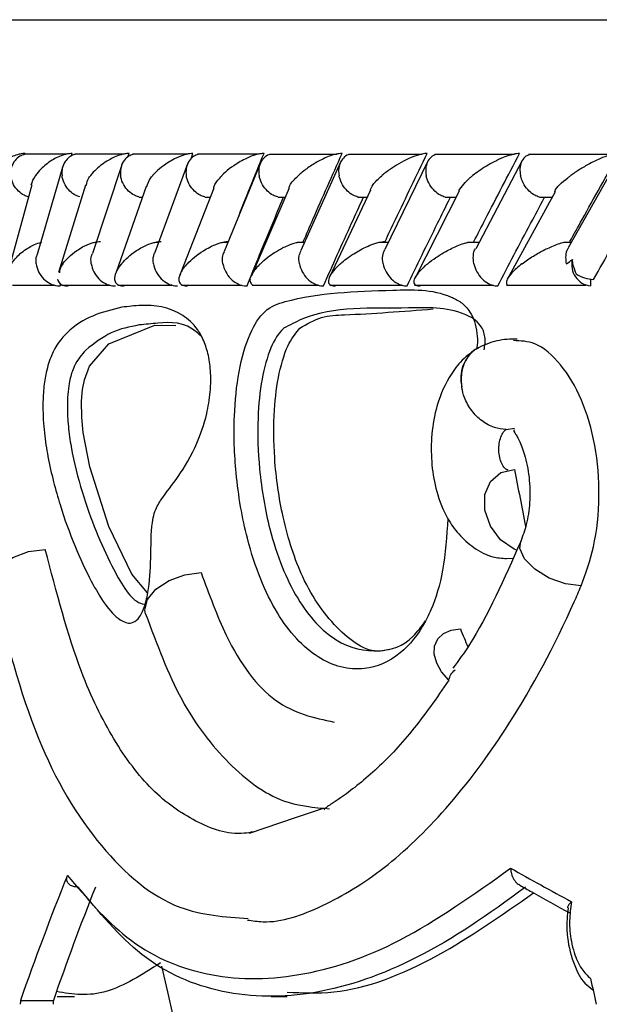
# Model space of a CAD drawing. Header units: millimetres. Extents: x 59 to 109, y 26 to 144.
# Tile 100 of 158: x 76.853 to 77.505, y 90.819 to 91.927. Entities that reach past the tile are written whole.
import ezdxf

# ---------------------------------------------------------------- set-up
doc = ezdxf.new("R2010")
doc.units = ezdxf.units.MM
doc.styles.add('SLDTEXTSTYLE0', font='TXT', dxfattribs={"width": 0.75})
doc.dimstyles.new('SLDDIMSTYLE0', dxfattribs={"dimtxt": 3.5, "dimasz": 3.302, "dimexe": 0, "dimexo": 0.0625, "dimgap": 0.875, "dimtad": 1, "dimdec": 0, "dimlfac": 20, "dimrnd": 1e-09, "dimzin": 12, "dimdsep": 46, "dimtxsty": 'SLDTEXTSTYLE0', "dimsah": 1, "dimcen": 0.09, "dimadec": 0, "dimazin": 3, "dimtfac": 1, "dimtdec": 0, "dimtofl": 0, "dimtmove": 0, "dimatfit": 3, "dimfxl": 0, "dimfrac": 2, "dimtolj": 1, "dimtzin": 12, "dimarcsym": 0})
doc.dimstyles.new('SLDDIMSTYLE1', dxfattribs={"dimtxt": 3.5, "dimasz": 3.302, "dimexe": 0, "dimexo": 0.0625, "dimgap": 0.875, "dimtad": 1, "dimdec": 0, "dimlfac": 20, "dimrnd": 1e-09, "dimzin": 12, "dimdsep": 46, "dimtxsty": 'SLDTEXTSTYLE0', "dimsah": 1, "dimcen": 0.09, "dimadec": 0, "dimazin": 3, "dimtfac": 1, "dimtdec": 0, "dimtmove": 0, "dimatfit": 0, "dimfxl": 0, "dimfrac": 2, "dimtolj": 1, "dimtzin": 12, "dimarcsym": 0})

# ---------------------------------------------------------------- blocks, each defined once
blk = doc.blocks.new('_D')
at = {"color": 7, "linetype": 'Continuous', "lineweight": 18}
for p, q in [((78.8835, 143.6649), (108.5588, 143.6649)), ((107.5588, 143.6649), (107.5588, 76.3608)), ((75.8335, 76.3608), (108.5588, 76.3608))]:
    blk.add_line(p, q, dxfattribs=at)
for points in [[(107.5588, 143.6649), (107.0508, 140.3629), (108.0668, 140.3629)], [(107.5588, 76.3608), (108.0668, 79.6628), (107.0508, 79.6628)]]:
    blk.add_solid(points, dxfattribs=at)
at = {"color": 7, "linetype": 'Continuous', "lineweight": 18, "insert": (103.047, 105.5185), "char_height": 3.5, "attachment_point": 1, "rotation": 90, "style": 'SLDTEXTSTYLE0'}
blk.add_mtext('1346', dxfattribs=at)
blk = doc.blocks.new('_D_1')
at = {"color": 7, "linetype": 'Continuous', "lineweight": 18}
for p, q in [((75.6057, 99.2579), (98.8756, 99.2579)), ((97.8756, 99.2579), (97.8756, 76.3608)), ((75.8335, 76.3608), (98.8756, 76.3608))]:
    blk.add_line(p, q, dxfattribs=at)
for points in [[(97.8756, 99.2579), (97.3676, 95.9559), (98.3836, 95.9559)], [(97.8756, 76.3608), (98.3836, 79.6628), (97.3676, 79.6628)]]:
    blk.add_solid(points, dxfattribs=at)
at = {"color": 7, "linetype": 'Continuous', "lineweight": 18, "insert": (93.3639, 85.2455), "char_height": 3.5, "attachment_point": 1, "rotation": 90, "style": 'SLDTEXTSTYLE0'}
blk.add_mtext('458', dxfattribs=at)

msp = doc.modelspace()

# ---------------------------------------------------------------- linework, layer by layer
at = {"color": 1, "linetype": 'Continuous', "lineweight": 25}
msp.add_line((76.70632, 91.92748), (83.86803, 91.92748), dxfattribs=at)
at = {"color": 7, "linetype": 'Continuous', "lineweight": 25}
for p, q in [((76.90606, 91.77606), (76.85804, 91.77606)), ((76.91138, 91.77412), (76.91217, 91.77686)), ((76.97004, 91.77605), (76.91496, 91.77605)), ((76.97482, 91.77313), (76.97603, 91.77686)), ((77.04202, 91.77604), (76.97999, 91.77604)), ((77.04572, 91.77079), (77.04793, 91.77686)), ((77.12195, 91.77601), (77.05302, 91.77601)), ((77.2098, 91.77596), (77.13402, 91.77596)), ((77.30562, 91.77591), (77.22298, 91.77591)), ((77.40949, 91.77585), (77.31999, 91.77585)), ((77.52156, 91.7758), (77.42512, 91.7758)), ((77.04182, 91.76515), (77.00495, 91.66559)), ((77.12395, 91.76631), (77.08318, 91.66672)), ((77.21402, 91.7673), (77.16939, 91.66779)), ((77.31212, 91.76825), (77.26361, 91.66877)), ((77.41833, 91.76912), (77.36587, 91.66967)), ((77.5262, 91.77009), (77.46996, 91.67067)), ((76.90173, 91.76282), (76.8727, 91.66322)), ((76.96775, 91.76404), (76.93478, 91.66446)), ((76.86656, 91.74172), (76.84008, 91.64413)), ((76.92713, 91.74117), (76.89652, 91.64285)), ((76.99543, 91.73982), (76.96155, 91.64324)), ((77.07141, 91.73801), (77.03431, 91.64284)), ((77.1556, 91.73715), (77.11329, 91.63851)), ((77.2474, 91.73571), (77.20148, 91.63761)), ((77.34731, 91.7347), (77.29741, 91.63639)), ((77.45524, 91.73367), (77.4013, 91.63518)), ((76.98689, 91.72794), (76.99126, 91.72794)), ((77.06112, 91.72788), (77.06746, 91.72788)), ((77.14331, 91.72783), (77.1516, 91.72783)), ((77.23343, 91.72778), (77.24369, 91.72778)), ((77.33149, 91.72775), (77.34378, 91.72775)), ((77.4376, 91.72773), (77.45198, 91.72773)), ((77.00914, 91.67691), (77.00562, 91.67691)), ((77.08733, 91.67686), (77.08146, 91.67686)), ((77.17344, 91.67681), (77.16523, 91.67681)), ((77.2675, 91.67675), (77.25692, 91.67675)), ((77.36957, 91.67669), (77.35667, 91.67669)), ((77.47334, 91.67663), (77.46447, 91.67663)), ((77.03377, 91.64147), (77.03306, 91.63963)), ((77.49492, 91.63542), (77.49492, 91.62782)), ((76.84484, 91.62889), (76.89195, 91.62889)), ((76.8986, 91.62782), (76.89932, 91.63031)), ((76.90008, 91.62883), (76.95428, 91.62883)), ((76.9635, 91.62878), (77.02467, 91.62878)), ((77.03498, 91.62872), (77.10304, 91.62872)), ((77.11443, 91.62868), (77.18934, 91.62868)), ((77.20182, 91.62865), (77.28357, 91.62865)), ((77.29718, 91.62863), (77.38579, 91.62863)), ((77.40063, 91.62863), (77.48971, 91.62863)), ((77.00498, 91.58382), (77.02863, 91.58343)), ((77.36707, 91.55739), (77.36632, 91.55693)), ((77.40013, 91.46641), (77.40968, 91.46794)), ((77.4005, 91.32113), (77.40727, 91.32165)), ((77.1956, 91.04002), (77.16299, 91.02915)), ((77.16299, 91.02915), (77.11094, 91.01178)), ((76.85395, 90.82386), (76.89091, 90.82386)), ((76.89517, 90.82825), (76.91461, 90.82825)), ((77.13575, 90.82825), (77.15391, 90.82825))]:
    msp.add_line(p, q, dxfattribs=at)
at = {"color": 7, "linetype": 'Continuous', "lineweight": 25, "flags": 128}
for points in [[(76.9966, 91.28245), (76.9793, 91.30354), (76.95341, 91.35712), (76.93206, 91.42439), (76.9245, 91.46276), (76.92275, 91.47981), (76.92247, 91.49816), (76.92367, 91.51125), (76.92593, 91.5223), (76.93171, 91.53749), (76.95344, 91.56278), (77.00498, 91.58382), (77.00498, 91.58382)], [(77.41185, 91.33037), (77.40909, 91.33157), (77.3939, 91.3422), (77.38237, 91.35756), (77.3762, 91.37539), (77.3763, 91.39305), (77.38266, 91.40794), (77.39433, 91.41785), (77.40959, 91.42131)], [(76.82251, 91.28893), (76.82348, 91.30044), (76.83141, 91.3123), (76.84523, 91.32227), (76.86291, 91.32889), (76.88184, 91.33119)], [(76.99467, 91.25875), (76.99392, 91.26296), (76.99681, 91.27489), (77.00629, 91.28662), (77.021, 91.29645), (77.03881, 91.30296), (77.05714, 91.30522)], [(77.33569, 91.18411), (77.32759, 91.19345), (77.32201, 91.20344), (77.31934, 91.2134), (77.31974, 91.22268), (77.32321, 91.23063), (77.3295, 91.23672), (77.33818, 91.24053), (77.34868, 91.24182)]]:
    msp.add_lwpolyline(points, dxfattribs=at)
at = {"color": 1, "linetype": 'Continuous', "lineweight": 25, "flags": 128}
msp.add_lwpolyline([(77.48451, 91.29021), (77.46685, 91.2925), (77.44854, 91.29909), (77.43236, 91.30899), (77.4208, 91.32067), (77.41562, 91.33236), (77.41668, 91.34059)], dxfattribs=at)
at = {"color": 7, "linetype": 'Continuous', "lineweight": 25}
for centre, radius, start, end in [((77.4979, 91.65167), 0.02403, 165.87645, 262.87084), ((77.4998, 91.67231), 0.03716, 236.04131, 268.00293), ((81.28499, 91.82084), 4.37867, 192.64589, 241.2195)]:
    msp.add_arc(centre, radius, start, end, dxfattribs=at)
at = {"color": 1, "linetype": 'Continuous', "lineweight": 25}
msp.add_arc((77.38958, 91.52378), 0.04053, 125.98809, 193.35543, dxfattribs=at)
at = {"color": 7, "linetype": 'Continuous', "lineweight": 25}
for centre, major_axis, ratio, start_param, end_param in [((81.28132, 91.37426), (-2.68436, 12.70776), 0.2915312, 1.5055958, 1.5106427), ((81.28132, 91.20312), (-3.57851, 5.24612), 0.5433393, 1.208948, 1.2125314), ((81.28132, 91.15691), (4.57195, -0.6176), 0.2706546, 3.7381579, 3.7657147), ((81.28132, 91.39848), (4.39457, 2.18805), 0.5814182, 2.5627798, 2.6050833), ((81.28132, 91.39848), (4.35614, 2.16892), 0.5814182, 2.5679025, 2.6066126), ((81.28132, 92.91485), (-2.12906, 12.22061), 0.3313592, 1.6827556, 1.6851555), ((81.28132, 93.39781), (2.04447, 15.05803), 0.2718, 1.7793441, 1.7796388), ((81.28132, 93.39781), (2.02659, 14.92637), 0.2718, 1.7808734, 1.7811708)]:
    msp.add_ellipse(centre, major_axis=major_axis, ratio=ratio, start_param=start_param, end_param=end_param, dxfattribs=at)
for points, knots in [([(76.85932, 91.77686), (76.85892, 91.77686), (76.85746, 91.77686), (76.85433, 91.77654), (76.84925, 91.77535), (76.84031, 91.77176), (76.83195, 91.76591), (76.82468, 91.75875), (76.82142, 91.75418), (76.82006, 91.7519), (76.82004, 91.75186)], [0, 0, 0, 0, 0.0165262, 0.0607637, 0.1238685, 0.2335113, 0.5249134, 0.7588902, 0.9964319, 1, 1, 1, 1]), ([(76.85851, 91.77588), (76.85668, 91.7753), (76.85248, 91.77397), (76.84724, 91.76912), (76.84348, 91.76216), (76.8427, 91.75601), (76.84293, 91.75257), (76.843, 91.75195), (76.843, 91.75186)], [0, 0, 0, 0, 0.1774117, 0.4091679, 0.6749504, 0.9409724, 0.9922291, 1, 1, 1, 1]), ([(76.91217, 91.77686), (76.9111, 91.77684), (76.90972, 91.77681), (76.90681, 91.77643), (76.90191, 91.77535), (76.8956, 91.77282), (76.88592, 91.76746), (76.87749, 91.76035), (76.87256, 91.75448), (76.87083, 91.7519), (76.87081, 91.75186)], [0, 0, 0, 0, 0.0439938, 0.0565423, 0.1182126, 0.2485848, 0.3779127, 0.7339107, 0.9964119, 1, 1, 1, 1]), ([(76.91546, 91.77583), (76.91483, 91.77572), (76.91179, 91.77522), (76.90727, 91.77195), (76.90254, 91.76615), (76.90039, 91.75909), (76.9004, 91.75407), (76.90066, 91.75195), (76.90067, 91.75186)], [0, 0, 0, 0, 0.0598706, 0.2870567, 0.5251826, 0.7996259, 0.9922138, 1, 1, 1, 1]), ([(76.97603, 91.77686), (76.97523, 91.77685), (76.9737, 91.77683), (76.97057, 91.77642), (76.9654, 91.77522), (76.95917, 91.77276), (76.94913, 91.76745), (76.94009, 91.76035), (76.93457, 91.75446), (76.9326, 91.7519), (76.93258, 91.75186)], [0, 0, 0, 0, 0.033619, 0.0647182, 0.1259361, 0.2511295, 0.3754635, 0.7356293, 0.9964177, 1, 1, 1, 1]), ([(76.98057, 91.77585), (76.97884, 91.77528), (76.97484, 91.77395), (76.96995, 91.76911), (76.96657, 91.76216), (76.96605, 91.75601), (76.96641, 91.75257), (76.9665, 91.75195), (76.96651, 91.75186)], [0, 0, 0, 0, 0.1755716, 0.4075758, 0.6742256, 0.9410822, 0.9922823, 1, 1, 1, 1]), ([(77.04793, 91.77686), (77.0474, 91.77686), (77.0457, 91.77685), (77.04232, 91.77641), (77.0352, 91.77465), (77.02752, 91.77122), (77.01423, 91.76348), (77.00688, 91.75699), (77.00249, 91.7519), (77.00246, 91.75186)], [0, 0, 0, 0, 0.0233482, 0.0734635, 0.1347036, 0.3255543, 0.4727946, 0.9963989, 1, 1, 1, 1]), ([(77.05367, 91.77581), (77.05202, 91.77525), (77.04814, 91.77394), (77.04346, 91.76911), (77.04027, 91.76215), (77.03988, 91.756), (77.04031, 91.75257), (77.04041, 91.75195), (77.04042, 91.75186)], [0, 0, 0, 0, 0.1729259, 0.4056951, 0.6732072, 0.9409685, 0.9922566, 1, 1, 1, 1]), ([(77.12781, 91.77686), (77.12751, 91.77686), (77.12652, 91.77687), (77.12411, 91.77669), (77.12032, 91.776), (77.11379, 91.77409), (77.10657, 91.77091), (77.09317, 91.76342), (77.08528, 91.75698), (77.08042, 91.7519), (77.08038, 91.75186)], [0, 0, 0, 0, 0.0130732, 0.0440212, 0.100222, 0.1663496, 0.3297195, 0.4739155, 0.9964031, 1, 1, 1, 1]), ([(77.09672, 91.69981), (77.0971, 91.70077), (77.10722, 91.72645), (77.11771, 91.75214), (77.12781, 91.77686)], [0, 0, 0, 0, 0.0372901, 1, 1, 1, 1]), ([(77.13471, 91.77577), (77.13421, 91.77567), (77.13145, 91.77518), (77.12744, 91.77194), (77.12328, 91.76615), (77.12166, 91.75909), (77.12196, 91.75406), (77.12233, 91.75195), (77.12235, 91.75186)], [0, 0, 0, 0, 0.0509062, 0.2800952, 0.5204288, 0.7977729, 0.9922176, 1, 1, 1, 1]), ([(77.21563, 91.77686), (77.21557, 91.77686), (77.21446, 91.77688), (77.2118, 91.77669), (77.20676, 91.77568), (77.19774, 91.77271), (77.18678, 91.7672), (77.1755, 91.75978), (77.16917, 91.75459), (77.16635, 91.7519), (77.16631, 91.75186)], [0, 0, 0, 0, 0.0028436, 0.0509824, 0.1103395, 0.2078267, 0.4531836, 0.7216526, 0.9964047, 1, 1, 1, 1]), ([(77.17202, 91.67782), (77.1756, 91.68611), (77.18987, 91.71913), (77.2046, 91.75214), (77.21563, 91.77686)], [0, 0, 0, 0, 0.251129, 1, 1, 1, 1]), ([(77.22373, 91.77573), (77.2233, 91.77565), (77.22068, 91.77515), (77.21687, 91.77193), (77.21291, 91.76615), (77.21147, 91.75909), (77.21186, 91.75406), (77.21227, 91.75195), (77.21229, 91.75186)], [0, 0, 0, 0, 0.0452604, 0.2758559, 0.5176088, 0.7965072, 0.9921659, 1, 1, 1, 1]), ([(77.31142, 91.77686), (77.31056, 91.77684), (77.30867, 91.7768), (77.30463, 91.77614), (77.29813, 91.77436), (77.28469, 91.76888), (77.27173, 91.76093), (77.26321, 91.75444), (77.26031, 91.7519), (77.26027, 91.75186)], [0, 0, 0, 0, 0.0388609, 0.0848166, 0.1629438, 0.3126983, 0.736906, 0.9964012, 1, 1, 1, 1]), ([(77.26394, 91.67782), (77.26785, 91.68611), (77.28341, 91.71913), (77.29943, 91.75214), (77.31142, 91.77686)], [0, 0, 0, 0, 0.2510599, 1, 1, 1, 1]), ([(77.41527, 91.77686), (77.41468, 91.77686), (77.41313, 91.77684), (77.40966, 91.77637), (77.40379, 91.77492), (77.39177, 91.77049), (77.37694, 91.76247), (77.36687, 91.75556), (77.36235, 91.7519), (77.36231, 91.75186)], [0, 0, 0, 0, 0.0273897, 0.072139, 0.1418842, 0.2691024, 0.6203418, 0.9963981, 1, 1, 1, 1]), ([(77.36387, 91.67782), (77.3681, 91.68609), (77.38496, 91.71912), (77.40228, 91.75212), (77.41527, 91.77686)], [0, 0, 0, 0, 0.2504313, 1, 1, 1, 1]), ([(77.47191, 91.67782), (77.47645, 91.68607), (77.49464, 91.7191), (77.51328, 91.7521), (77.52728, 91.77686)], [0, 0, 0, 0, 0.2495522, 1, 1, 1, 1]), ([(77.52728, 91.77686), (77.52694, 91.77686), (77.52569, 91.77686), (77.52274, 91.77654), (77.5174, 91.77535), (77.50673, 91.77176), (77.49463, 91.76591), (77.48233, 91.75875), (77.47571, 91.75419), (77.4726, 91.7519), (77.47255, 91.75186)], [0, 0, 0, 0, 0.0165275, 0.0607658, 0.1238714, 0.2335039, 0.5249121, 0.7588866, 0.9964406, 1, 1, 1, 1]), ([(77.32086, 91.77562), (77.31949, 91.77511), (77.31609, 91.77384), (77.31211, 91.7691), (77.30953, 91.76216), (77.30953, 91.75601), (77.31013, 91.75257), (77.31026, 91.75195), (77.31027, 91.75186)], [0, 0, 0, 0, 0.1588979, 0.3956699, 0.6676607, 0.9397922, 0.9921259, 1, 1, 1, 1]), ([(77.42607, 91.77555), (77.4248, 91.77506), (77.42157, 91.77381), (77.41784, 91.7691), (77.41546, 91.76216), (77.41558, 91.75601), (77.41624, 91.75257), (77.41638, 91.75195), (77.4164, 91.75186)], [0, 0, 0, 0, 0.153654, 0.3920467, 0.6656052, 0.9393372, 0.9919848, 1, 1, 1, 1]), ([(76.86269, 91.72824), (76.86111, 91.72871), (76.85699, 91.72996), (76.85103, 91.73463), (76.84573, 91.74157), (76.8436, 91.74772), (76.84308, 91.75116), (76.84301, 91.75178), (76.843, 91.75186)], [0, 0, 0, 0, 0.14901189, 0.38890918, 0.66396654, 0.93918965, 0.99203681, 1, 1, 1, 1]), ([(76.86603, 91.74179), (76.86725, 91.74512), (76.86848, 91.74848), (76.87078, 91.75183), (76.87081, 91.75186)], [0, 0, 0, 0, 0.9899225, 1, 1, 1, 1]), ([(76.92075, 91.72817), (76.91912, 91.72866), (76.91496, 91.72992), (76.90892, 91.73463), (76.90356, 91.74157), (76.90134, 91.74773), (76.90076, 91.75116), (76.90068, 91.75178), (76.90067, 91.75186)], [0, 0, 0, 0, 0.1543724, 0.3926001, 0.6660695, 0.9396614, 0.9920901, 1, 1, 1, 1]), ([(76.92795, 91.74093), (76.92847, 91.7438), (76.92911, 91.74737), (76.93196, 91.75108), (76.93255, 91.75183), (76.93258, 91.75186)], [0, 0, 0, 0, 0.7957176, 0.9907545, 1, 1, 1, 1]), ([(76.98695, 91.7281), (76.98526, 91.72861), (76.98108, 91.72989), (76.97497, 91.73463), (76.96956, 91.74158), (76.96725, 91.74773), (76.96661, 91.75116), (76.96652, 91.75178), (76.96651, 91.75186)], [0, 0, 0, 0, 0.1596633, 0.396338, 0.6681557, 0.9402023, 0.9921243, 1, 1, 1, 1]), ([(76.99613, 91.73961), (76.99707, 91.74293), (76.99821, 91.74694), (77.00178, 91.75109), (77.00243, 91.75183), (77.00246, 91.75186)], [0, 0, 0, 0, 0.8200622, 0.9917557, 1, 1, 1, 1]), ([(77.06117, 91.72803), (77.05944, 91.72856), (77.05523, 91.72985), (77.04908, 91.73463), (77.04362, 91.74158), (77.04123, 91.74773), (77.04054, 91.75116), (77.04043, 91.75178), (77.04042, 91.75186)], [0, 0, 0, 0, 0.1648392, 0.4000137, 0.6701866, 0.9405727, 0.9921869, 1, 1, 1, 1]), ([(77.07128, 91.73806), (77.07165, 91.73933), (77.07295, 91.74378), (77.07709, 91.74852), (77.08035, 91.75183), (77.08038, 91.75186)], [0, 0, 0, 0, 0.2826444, 0.992677, 1, 1, 1, 1]), ([(77.14336, 91.72796), (77.14158, 91.72851), (77.13737, 91.72982), (77.13118, 91.73463), (77.12569, 91.74158), (77.12322, 91.74773), (77.12248, 91.75116), (77.12236, 91.75178), (77.12235, 91.75186)], [0, 0, 0, 0, 0.1698519, 0.4036078, 0.6721591, 0.9409284, 0.9922298, 1, 1, 1, 1]), ([(77.1557, 91.7371), (77.15602, 91.73836), (77.15719, 91.74306), (77.16235, 91.74819), (77.16628, 91.75183), (77.16631, 91.75186)], [0, 0, 0, 0, 0.26569557, 0.99318072, 1, 1, 1, 1]), ([(77.23347, 91.72791), (77.23167, 91.72847), (77.22747, 91.72979), (77.22128, 91.73463), (77.21577, 91.74158), (77.21323, 91.74773), (77.21242, 91.75116), (77.2123, 91.75178), (77.21229, 91.75186)], [0, 0, 0, 0, 0.1738204, 0.4064895, 0.6737438, 0.9412203, 0.9922758, 1, 1, 1, 1]), ([(77.24711, 91.73583), (77.24808, 91.73782), (77.25063, 91.743), (77.25634, 91.74851), (77.26023, 91.75183), (77.26027, 91.75186)], [0, 0, 0, 0, 0.3823938, 0.993714, 1, 1, 1, 1]), ([(77.33153, 91.72787), (77.32973, 91.72844), (77.32557, 91.72977), (77.3194, 91.73462), (77.31388, 91.74158), (77.31128, 91.74773), (77.31042, 91.75116), (77.31029, 91.75178), (77.31027, 91.75186)], [0, 0, 0, 0, 0.17642018, 0.40840935, 0.67476652, 0.9413203, 0.99229207, 1, 1, 1, 1]), ([(77.34683, 91.73484), (77.35036, 91.7398), (77.35433, 91.74539), (77.36141, 91.75115), (77.36227, 91.75183), (77.36231, 91.75186)], [0, 0, 0, 0, 0.8812253, 0.9940913, 1, 1, 1, 1]), ([(77.43763, 91.72785), (77.43585, 91.72843), (77.43176, 91.72975), (77.42563, 91.73462), (77.42012, 91.74157), (77.41746, 91.74772), (77.41656, 91.75116), (77.41641, 91.75178), (77.4164, 91.75186)], [0, 0, 0, 0, 0.1778668, 0.4095848, 0.6753414, 0.9412698, 0.9923098, 1, 1, 1, 1]), ([(77.45493, 91.73388), (77.45499, 91.73413), (77.45598, 91.73891), (77.46398, 91.7453), (77.47152, 91.75111), (77.4725, 91.75183), (77.47255, 91.75186)], [0, 0, 0, 0, 0.0457665, 0.8805902, 0.9944285, 1, 1, 1, 1]), ([(77.10871, 91.62782), (77.11342, 91.63949), (77.12294, 91.66305), (77.13654, 91.69606), (77.14549, 91.71742), (77.14945, 91.72687)], [0, 0, 0, 0, 0.35323366, 0.7137827, 1, 1, 1, 1]), ([(77.1947, 91.62782), (77.19986, 91.63948), (77.2103, 91.66304), (77.22519, 91.69605), (77.23497, 91.71741), (77.2393, 91.72687)], [0, 0, 0, 0, 0.3530386, 0.7134001, 1, 1, 1, 1]), ([(77.28866, 91.62782), (77.29427, 91.63946), (77.30561, 91.66299), (77.3218, 91.696), (77.33243, 91.71737), (77.33715, 91.72687)], [0, 0, 0, 0, 0.3525054, 0.7123348, 1, 1, 1, 1]), ([(77.39065, 91.62782), (77.39671, 91.63944), (77.40895, 91.66291), (77.42644, 91.69593), (77.43793, 91.71732), (77.44306, 91.72687)], [0, 0, 0, 0, 0.3516326, 0.7105858, 1, 1, 1, 1]), ([(77.49851, 91.63518), (77.50515, 91.64698), (77.51849, 91.67072), (77.53588, 91.70129), (77.54664, 91.72005), (77.55055, 91.72687)], [0, 0, 0, 0, 0.3866146, 0.7772687, 1, 1, 1, 1]), ([(76.84379, 91.65282), (76.84381, 91.65286), (76.84541, 91.65541), (76.85012, 91.66127), (76.85829, 91.66844), (76.86794, 91.67372), (76.87334, 91.67609), (76.87709, 91.67686), (76.87781, 91.67702)], [0, 0, 0, 0, 0.0039346, 0.289474, 0.6885862, 0.8270521, 0.9665276, 1, 1, 1, 1]), ([(76.90158, 91.65282), (76.9016, 91.65286), (76.90525, 91.65792), (76.91175, 91.66434), (76.92414, 91.67209), (76.93155, 91.67555), (76.93851, 91.67732), (76.94181, 91.67777), (76.94347, 91.67781), (76.94402, 91.67782)], [0, 0, 0, 0, 0.0036084, 0.525429, 0.6761254, 0.8677309, 0.9304237, 0.9767086, 1, 1, 1, 1]), ([(76.96754, 91.65282), (76.96757, 91.65286), (76.97169, 91.6579), (76.97872, 91.66426), (76.99127, 91.67176), (76.99831, 91.675), (77.0048, 91.67694), (77.00849, 91.67762), (77.01082, 91.67781), (77.01174, 91.67782), (77.01204, 91.67782)], [0, 0, 0, 0, 0.0036017, 0.5226998, 0.6704305, 0.836867, 0.9043281, 0.9605248, 0.9870098, 1, 1, 1, 1]), ([(77.04157, 91.65282), (77.0416, 91.65286), (77.04619, 91.65789), (77.05377, 91.66422), (77.06684, 91.67169), (77.07403, 91.67491), (77.08079, 91.67694), (77.08487, 91.67768), (77.08725, 91.67782), (77.08799, 91.67782), (77.08805, 91.67782)], [0, 0, 0, 0, 0.0035993, 0.52155, 0.6668619, 0.8334637, 0.8999995, 0.9672529, 0.9972759, 1, 1, 1, 1]), ([(77.12361, 91.65282), (77.12365, 91.65286), (77.12618, 91.65538), (77.13319, 91.6613), (77.1438, 91.66841), (77.15531, 91.67377), (77.16108, 91.6761), (77.16489, 91.67685), (77.16521, 91.67691)], [0, 0, 0, 0, 0.0039752, 0.2882165, 0.7007887, 0.8260678, 0.9851429, 1, 1, 1, 1]), ([(77.21367, 91.65282), (77.2137, 91.65286), (77.21584, 91.6548), (77.22049, 91.65855), (77.23016, 91.66527), (77.24089, 91.67129), (77.25189, 91.67561), (77.25803, 91.67721), (77.26167, 91.67776), (77.26332, 91.6778), (77.26394, 91.67782)], [0, 0, 0, 0, 0.0035963, 0.2008848, 0.4001705, 0.7146028, 0.8525201, 0.9265267, 0.9720097, 1, 1, 1, 1]), ([(77.31177, 91.65282), (77.31181, 91.65286), (77.31464, 91.65517), (77.32089, 91.65986), (77.3322, 91.66691), (77.34362, 91.67249), (77.35253, 91.67588), (77.35603, 91.67663), (77.35666, 91.67676)], [0, 0, 0, 0, 0.003991, 0.2731427, 0.5478139, 0.8392575, 0.971126, 1, 1, 1, 1]), ([(77.41802, 91.65282), (77.41806, 91.65286), (77.42189, 91.65576), (77.42971, 91.66113), (77.44264, 91.66847), (77.45409, 91.67347), (77.46167, 91.67619), (77.46431, 91.6767), (77.46445, 91.67673)], [0, 0, 0, 0, 0.0039957, 0.3440611, 0.6315724, 0.8780368, 0.9935235, 1, 1, 1, 1]), ([(77.00355, 91.65282), (77.00353, 91.6529), (77.00307, 91.65597), (77.00286, 91.6606), (77.00467, 91.6643), (77.00524, 91.66547)], [0, 0, 0, 0, 0.01832, 0.6890593, 1, 1, 1, 1]), ([(77.08159, 91.65282), (77.08157, 91.6529), (77.08106, 91.65597), (77.08081, 91.66102), (77.08273, 91.66507), (77.08345, 91.66661)], [0, 0, 0, 0, 0.0166761, 0.6271639, 1, 1, 1, 1]), ([(77.16764, 91.65282), (77.16762, 91.6529), (77.16705, 91.65596), (77.16675, 91.66143), (77.16874, 91.66582), (77.16959, 91.66771)], [0, 0, 0, 0, 0.0153584, 0.577294, 1, 1, 1, 1]), ([(77.26171, 91.65282), (77.26169, 91.6529), (77.26108, 91.65596), (77.26069, 91.66182), (77.26272, 91.66653), (77.26367, 91.66875)], [0, 0, 0, 0, 0.0142967, 0.536676, 1, 1, 1, 1]), ([(77.36387, 91.65282), (77.36385, 91.6529), (77.36319, 91.65597), (77.36305, 91.66185), (77.36403, 91.66776), (77.36577, 91.66969), (77.3658, 91.66972)], [0, 0, 0, 0, 0.0135289, 0.5027399, 0.9928474, 1, 1, 1, 1]), ([(77.4702, 91.67053), (77.46958, 91.66964), (77.46756, 91.66673), (77.4668, 91.66054), (77.46725, 91.65525), (77.46783, 91.6529), (77.46785, 91.65282)], [0, 0, 0, 0, 0.1940194, 0.6354663, 0.9873729, 1, 1, 1, 1]), ([(76.87166, 91.65282), (76.87165, 91.6529), (76.8713, 91.65597), (76.87109, 91.65975), (76.8726, 91.66274), (76.87282, 91.66317)], [0, 0, 0, 0, 0.02312091, 0.85931462, 1, 1, 1, 1]), ([(76.93354, 91.65282), (76.93353, 91.6529), (76.93313, 91.65597), (76.93293, 91.66019), (76.93462, 91.66355), (76.93503, 91.66436)], [0, 0, 0, 0, 0.02047339, 0.76170247, 1, 1, 1, 1]), ([(77.46785, 91.65282), (77.4679, 91.65285), (77.47004, 91.65432), (77.47235, 91.65594), (77.4746, 91.65753)], [0, 0, 0, 0, 0.0216898, 1, 1, 1, 1]), ([(77.47905, 91.64149), (77.47754, 91.64534), (77.47551, 91.6505), (77.47479, 91.65611), (77.4746, 91.65753)], [0, 0, 0, 0, 0.7460966, 1, 1, 1, 1]), ([(76.87166, 91.65282), (76.87167, 91.65274), (76.87204, 91.64968), (76.87387, 91.6436), (76.8794, 91.63576), (76.88695, 91.63024), (76.89375, 91.62802), (76.89754, 91.62787), (76.8986, 91.62782)], [0, 0, 0, 0, 0.0064953, 0.2442396, 0.4823743, 0.709823, 0.9191489, 1, 1, 1, 1]), ([(76.90158, 91.65282), (76.90155, 91.65279), (76.90093, 91.65194), (76.89839, 91.64842), (76.89795, 91.64505), (76.89762, 91.64248)], [0, 0, 0, 0, 0.0097947, 0.2464718, 1, 1, 1, 1]), ([(76.93354, 91.65282), (76.93356, 91.65274), (76.93398, 91.64968), (76.93591, 91.64359), (76.94152, 91.63575), (76.94908, 91.63023), (76.95582, 91.62802), (76.95956, 91.62787), (76.9606, 91.62782)], [0, 0, 0, 0, 0.00650634, 0.24445505, 0.48269168, 0.71022794, 0.91951193, 1, 1, 1, 1]), ([(76.96754, 91.65282), (76.96751, 91.65279), (76.96464, 91.64936), (76.96084, 91.64334), (76.95916, 91.63589), (76.9607, 91.63119), (76.96405, 91.62885), (76.96729, 91.62792), (76.96961, 91.62785), (76.97065, 91.62783)], [0, 0, 0, 0, 0.00357306, 0.36267574, 0.6223797, 0.80742522, 0.8980284, 0.95454876, 1, 1, 1, 1]), ([(77.00355, 91.65282), (77.00356, 91.65274), (77.00404, 91.64968), (77.00606, 91.64359), (77.01174, 91.63575), (77.01928, 91.63023), (77.02596, 91.62802), (77.02964, 91.62787), (77.03067, 91.62782)], [0, 0, 0, 0, 0.0065066, 0.2445033, 0.482921, 0.7104731, 0.919718, 1, 1, 1, 1]), ([(77.04157, 91.65282), (77.04153, 91.65279), (77.03991, 91.65105), (77.03703, 91.64752), (77.03337, 91.64166), (77.03147, 91.63585), (77.03247, 91.63118), (77.03552, 91.62884), (77.03859, 91.62792), (77.04087, 91.62786), (77.04188, 91.62783)], [0, 0, 0, 0, 0.00358578, 0.18477486, 0.36458055, 0.62322971, 0.80772989, 0.89819598, 0.95472674, 1, 1, 1, 1]), ([(77.08159, 91.65282), (77.0816, 91.65274), (77.08214, 91.64968), (77.08424, 91.64359), (77.08997, 91.63575), (77.09749, 91.63022), (77.10409, 91.62802), (77.10771, 91.62787), (77.10871, 91.62782)], [0, 0, 0, 0, 0.0065086, 0.2445889, 0.4829673, 0.7105857, 0.9197997, 1, 1, 1, 1]), ([(77.12361, 91.65282), (77.12358, 91.65279), (77.12018, 91.6495), (77.11564, 91.64452), (77.114, 91.63988), (77.11349, 91.63842)], [0, 0, 0, 0, 0.0070527, 0.6873445, 1, 1, 1, 1]), ([(77.16764, 91.65282), (77.16765, 91.65274), (77.16824, 91.64968), (77.17042, 91.64359), (77.17619, 91.63575), (77.18366, 91.63022), (77.19017, 91.62802), (77.19372, 91.62787), (77.1947, 91.62782)], [0, 0, 0, 0, 0.00650046, 0.24450877, 0.48293483, 0.71053683, 0.91976882, 1, 1, 1, 1]), ([(77.21367, 91.65282), (77.21363, 91.65279), (77.21276, 91.65202), (77.2065, 91.64611), (77.20031, 91.6384), (77.2, 91.6313), (77.20235, 91.62884), (77.20512, 91.628), (77.20727, 91.62773), (77.20829, 91.62783), (77.2083, 91.62783)], [0, 0, 0, 0, 0.0035924, 0.0814889, 0.6158254, 0.8044448, 0.8963833, 0.9534394, 0.9995052, 1, 1, 1, 1]), ([(77.26171, 91.65282), (77.26173, 91.65274), (77.26236, 91.64968), (77.26461, 91.64359), (77.27041, 91.63575), (77.27782, 91.63023), (77.28423, 91.62802), (77.2877, 91.62787), (77.28866, 91.62782)], [0, 0, 0, 0, 0.0065066, 0.2444708, 0.482783, 0.7103325, 0.9195976, 1, 1, 1, 1]), ([(77.31177, 91.65282), (77.31173, 91.65279), (77.31072, 91.65196), (77.30389, 91.64602), (77.29694, 91.63831), (77.29584, 91.63124), (77.29785, 91.62885), (77.30045, 91.62794), (77.30252, 91.62783), (77.3035, 91.62783), (77.30351, 91.62783)], [0, 0, 0, 0, 0.0035785, 0.0877964, 0.6190528, 0.8060438, 0.8972505, 0.9539585, 0.9998784, 1, 1, 1, 1]), ([(77.36387, 91.65282), (77.36389, 91.65274), (77.36457, 91.64968), (77.36689, 91.64359), (77.37269, 91.63576), (77.38002, 91.63023), (77.38631, 91.62802), (77.3897, 91.62787), (77.39065, 91.62782)], [0, 0, 0, 0, 0.0065024, 0.2443322, 0.4825017, 0.709978, 0.9192841, 1, 1, 1, 1]), ([(77.41802, 91.65282), (77.41797, 91.65279), (77.41351, 91.6494), (77.40682, 91.64342), (77.40092, 91.63589), (77.40001, 91.63132), (77.40093, 91.6291), (77.40219, 91.62868), (77.40228, 91.62865)], [0, 0, 0, 0, 0.0039559, 0.397078, 0.6869374, 0.8925491, 0.992733, 1, 1, 1, 1]), ([(76.89559, 91.63532), (76.89613, 91.63367), (76.89693, 91.63121), (76.90065, 91.62886), (76.90403, 91.62792), (76.90641, 91.62785), (76.90748, 91.62783)], [0, 0, 0, 0, 0.4907802, 0.7302982, 0.8792473, 1, 1, 1, 1]), ([(77.11234, 91.63566), (77.11232, 91.6356), (77.11155, 91.63379), (77.11254, 91.63143), (77.11421, 91.62914), (77.11572, 91.62872), (77.1158, 91.6287)], [0, 0, 0, 0, 0.02194, 0.6678113, 0.9824151, 1, 1, 1, 1]), ([(76.96803, 91.60389), (76.97515, 91.60475), (76.99693, 91.60739), (77.02627, 91.60406), (77.05094, 91.58363), (77.06085, 91.56577), (77.06613, 91.54785), (77.06831, 91.52802), (77.06757, 91.50575), (77.06277, 91.47821), (77.05058, 91.44406), (77.03214, 91.413), (77.01535, 91.3929), (77.00504, 91.37616), (77.00051, 91.35325), (77.00102, 91.32164), (76.9988, 91.28742), (76.99302, 91.26394), (76.98633, 91.25218), (76.97696, 91.24681), (76.95781, 91.25448), (76.92931, 91.29906), (76.90283, 91.36292), (76.88654, 91.42329), (76.88042, 91.46202), (76.87868, 91.48903), (76.8798, 91.51296), (76.88301, 91.53335), (76.89123, 91.55833), (76.90877, 91.57996), (76.93503, 91.59587), (76.95688, 91.60118), (76.96803, 91.60389)], [0, 0, 0, 0, 0.043155, 0.1319798, 0.1642992, 0.1810663, 0.1951832, 0.2093559, 0.2220223, 0.2400833, 0.2698025, 0.3156677, 0.3568955, 0.3736734, 0.3815948, 0.4091119, 0.436275, 0.4511756, 0.4662253, 0.4811893, 0.5072261, 0.5818169, 0.6810468, 0.7305631, 0.7510547, 0.7717545, 0.7856656, 0.7995842, 0.8188929, 0.8634736, 0.930322, 1, 1, 1, 1]), ([(77.37527, 91.55599), (77.37574, 91.55835), (77.37667, 91.56303), (77.37649, 91.57056), (77.37469, 91.57767), (77.37026, 91.58527), (77.36304, 91.5916), (77.33548, 91.60494), (77.26739, 91.60083), (77.19986, 91.60638), (77.15671, 91.58386), (77.14989, 91.5803)], [0, 0, 0, 0, 0.0147839, 0.0293218, 0.0436031, 0.0594187, 0.0911969, 0.1291452, 0.3825979, 0.9025048, 1, 1, 1, 1]), ([(77.16821, 91.58036), (77.17622, 91.5851), (77.19235, 91.59464), (77.24068, 91.5959), (77.28403, 91.59934), (77.318, 91.60203)], [0, 0, 0, 0, 0.1758851, 0.35413695, 1, 1, 1, 1]), ([(77.05776, 91.57056), (77.05619, 91.57214), (77.03999, 91.58834), (77.01518, 91.58665), (76.99429, 91.5846), (76.98737, 91.58392)], [0, 0, 0, 0, 0.0670319, 0.690876, 1, 1, 1, 1]), ([(77.14989, 91.5803), (77.14968, 91.58009), (77.14434, 91.57502), (77.13443, 91.55915), (77.1245, 91.52337), (77.11978, 91.47546), (77.1219, 91.416), (77.13497, 91.34168), (77.16389, 91.27088), (77.2076, 91.22405), (77.253, 91.21328), (77.28931, 91.22349), (77.30493, 91.2447), (77.30952, 91.25092)], [0, 0, 0, 0, 0.0024027, 0.0588589, 0.1201376, 0.184862, 0.2675238, 0.372777, 0.5279179, 0.6842128, 0.8389046, 0.9527572, 1, 1, 1, 1]), ([(77.26857, 91.21877), (77.26635, 91.21819), (77.24658, 91.21307), (77.21105, 91.23739), (77.17226, 91.28994), (77.14876, 91.36157), (77.13888, 91.42838), (77.13826, 91.48527), (77.14408, 91.53063), (77.15441, 91.56364), (77.16404, 91.5753), (77.16821, 91.58036)], [0, 0, 0, 0, 0.0249508, 0.222102, 0.4196775, 0.5701849, 0.6936962, 0.7890371, 0.8650538, 0.9415243, 1, 1, 1, 1]), ([(77.41263, 91.56812), (77.40501, 91.56799), (77.38979, 91.56771), (77.37449, 91.56083), (77.36685, 91.55739)], [0, 0, 0, 0, 0.500843, 1, 1, 1, 1]), ([(77.48451, 91.29021), (77.48961, 91.30448), (77.50058, 91.33515), (77.50633, 91.39117), (77.50156, 91.4492), (77.48617, 91.50152), (77.46223, 91.54139), (77.43491, 91.56535), (77.41646, 91.56608), (77.40847, 91.56639)], [0, 0, 0, 0, 0.1312013, 0.2818046, 0.4317856, 0.581611, 0.7322404, 0.8840908, 1, 1, 1, 1]), ([(76.92741, 91.55568), (76.92284, 91.55055), (76.91749, 91.54453), (76.91154, 91.53052), (76.90875, 91.52083), (76.90699, 91.50623), (76.9064, 91.48918), (76.90753, 91.46842), (76.9125, 91.43465), (76.92756, 91.37747), (76.95245, 91.31826), (76.97843, 91.27272), (76.99236, 91.26984), (76.99521, 91.26924)], [0, 0, 0, 0, 0.1019103, 0.1193338, 0.1636957, 0.1921112, 0.2199077, 0.2659085, 0.317869, 0.4549206, 0.7388908, 0.9466053, 1, 1, 1, 1]), ([(77.36575, 91.55657), (77.35988, 91.55216), (77.34876, 91.54382), (77.33263, 91.52129), (77.32078, 91.49193), (77.31552, 91.45785), (77.31589, 91.42623), (77.3214, 91.39503), (77.33177, 91.36878), (77.34688, 91.34744), (77.36407, 91.33228), (77.3826, 91.32227), (77.39536, 91.32148), (77.40051, 91.32116)], [0, 0, 0, 0, 0.0873688, 0.1653083, 0.2949032, 0.3977497, 0.4949117, 0.592122, 0.7017965, 0.7715544, 0.8513268, 0.9400853, 1, 1, 1, 1]), ([(77.36893, 91.55775), (77.3675, 91.55716), (77.36181, 91.55484), (77.35483, 91.54576), (77.34947, 91.53187), (77.34924, 91.5206), (77.35008, 91.51482), (77.35014, 91.51441)], [0, 0, 0, 0, 0.0984164, 0.3915108, 0.6847229, 0.9779174, 1, 1, 1, 1]), ([(77.40013, 91.46641), (77.39568, 91.46685), (77.3864, 91.46777), (77.37263, 91.47537), (77.36079, 91.4872), (77.35345, 91.50061), (77.35084, 91.51), (77.3502, 91.51402), (77.35014, 91.51441)], [0, 0, 0, 0, 0.1963676, 0.4103837, 0.6248564, 0.8397158, 0.9843846, 1, 1, 1, 1]), ([(77.40259, 91.42057), (77.40199, 91.42069), (77.39987, 91.42113), (77.39668, 91.42478), (77.39365, 91.43095), (77.39198, 91.43867), (77.39177, 91.44682), (77.39298, 91.45462), (77.39549, 91.46123), (77.39815, 91.46484), (77.3998, 91.46615), (77.40013, 91.46641)], [0, 0, 0, 0, 0.054927, 0.1917446, 0.3249648, 0.4551322, 0.5829055, 0.7099124, 0.837656, 0.9675312, 1, 1, 1, 1]), ([(77.4097, 91.4657), (77.40878, 91.4658), (77.4076, 91.46593), (77.41188, 91.45946), (77.41599, 91.45192), (77.42177, 91.43719), (77.42665, 91.41245), (77.42728, 91.38495), (77.42363, 91.35988), (77.41883, 91.3466), (77.41659, 91.34039)], [0, 0, 0, 0, 0.184826, 0.2380828, 0.2898276, 0.4129977, 0.568074, 0.7289488, 0.8733924, 1, 1, 1, 1]), ([(77.41656, 91.34033), (77.39801, 91.29836), (77.374, 91.24405), (77.34659, 91.2063), (77.34036, 91.19772)], [0, 0, 0, 0, 0.7728139, 1, 1, 1, 1]), ([(77.11601, 91.01347), (77.11253, 91.01287), (77.08951, 91.00888), (77.05052, 91.02338), (77.00095, 91.05762), (76.95799, 91.11522), (76.91587, 91.20096), (76.89441, 91.28306), (76.88184, 91.33119)], [0, 0, 0, 0, 0.0318249, 0.2105714, 0.3893282, 0.5680649, 0.7467983, 1, 1, 1, 1]), ([(77.05714, 91.30522), (77.06607, 91.28077), (77.08861, 91.219), (77.13864, 91.1516), (77.18414, 91.1419), (77.20675, 91.13708)], [0, 0, 0, 0, 0.2479139, 0.6262242, 1, 1, 1, 1]), ([(76.82252, 91.28892), (76.83795, 91.22956), (76.86827, 91.11292), (76.94089, 90.99236), (77.02302, 90.92197), (77.08383, 90.91781), (77.10998, 90.91602)], [0, 0, 0, 0, 0.2780879, 0.546442, 0.8050046, 1, 1, 1, 1]), ([(77.10928, 90.91434), (77.11496, 90.91346), (77.14139, 90.90938), (77.1934, 90.92775), (77.2629, 90.96918), (77.33452, 91.03802), (77.40812, 91.13656), (77.45745, 91.22795), (77.48195, 91.28431), (77.48451, 91.29021)], [0, 0, 0, 0, 0.04777846, 0.22230564, 0.39680966, 0.57132182, 0.75962242, 0.97485569, 1, 1, 1, 1]), ([(76.99467, 91.25875), (77.00726, 91.22501), (77.03258, 91.15716), (77.08754, 91.08679), (77.14446, 91.04437), (77.18415, 91.04097), (77.20161, 91.03947)], [0, 0, 0, 0, 0.2610933, 0.5250226, 0.7911072, 1, 1, 1, 1]), ([(77.33569, 91.18411), (77.33626, 91.18637), (77.33742, 91.19101), (77.34096, 91.19417), (77.34277, 91.19579)], [0, 0, 0, 0, 0.4879683, 1, 1, 1, 1]), ([(77.33569, 91.18411), (77.32189, 91.16426), (77.29427, 91.12457), (77.25186, 91.08045), (77.22134, 91.05666), (77.20525, 91.04598), (77.1996, 91.04226), (77.19687, 91.0401), (77.19553, 91.0389), (77.19567, 91.03843), (77.1957, 91.03831)], [0, 0, 0, 0, 0.2632908, 0.5266013, 0.7968524, 0.8753226, 0.9288458, 0.9656232, 0.9911666, 1, 1, 1, 1]), ([(76.90666, 90.96454), (76.92812, 90.93924), (76.97331, 90.88596), (77.0607, 90.84746), (77.16433, 90.84625), (77.28078, 90.8843), (77.36331, 90.94292), (77.40518, 90.97265)], [0, 0, 0, 0, 0.1814833, 0.3820468, 0.5884993, 0.7912603, 1, 1, 1, 1]), ([(77.40518, 90.97265), (77.40518, 90.97257), (77.40523, 90.97101), (77.40571, 90.9671), (77.40774, 90.96142), (77.41127, 90.95627), (77.41432, 90.95434), (77.41568, 90.95348)], [0, 0, 0, 0, 0.0105748, 0.1977731, 0.493738, 0.773664, 1, 1, 1, 1]), ([(76.91884, 90.9514), (76.91698, 90.95154), (76.91325, 90.95182), (76.9091, 90.95384), (76.90635, 90.95692), (76.90549, 90.96066), (76.90631, 90.96338), (76.90666, 90.96454)], [0, 0, 0, 0, 0.1898234, 0.3789336, 0.5857703, 0.8236146, 1, 1, 1, 1]), ([(77.42185, 90.95145), (77.42183, 90.95143), (77.38059, 90.9202), (77.29942, 90.86575), (77.18342, 90.82599), (77.07909, 90.82772), (76.98875, 90.86667), (76.94172, 90.92367), (76.91884, 90.9514)], [0, 0, 0, 0, 0.0001027, 0.201834, 0.4035297, 0.6059066, 0.8083005, 1, 1, 1, 1]), ([(77.1539, 90.8332), (77.17113, 90.83235), (77.22309, 90.82978), (77.31727, 90.86539), (77.39487, 90.9196), (77.43092, 90.94478)], [0, 0, 0, 0, 0.2097396, 0.632922, 1, 1, 1, 1]), ([(77.41561, 90.95337), (77.42003, 90.95087), (77.43842, 90.94047), (77.45742, 90.93012), (77.47185, 90.92226)], [0, 0, 0, 0, 0.2405163, 1, 1, 1, 1]), ([(77.47361, 90.93495), (77.47358, 90.93492), (77.47148, 90.93302), (77.46917, 90.93046), (77.46925, 90.92824), (77.46926, 90.92793)], [0, 0, 0, 0, 0.01343549, 0.8600656, 1, 1, 1, 1]), ([(77.47361, 90.93495), (77.47263, 90.9278), (77.47062, 90.91309), (77.47254, 90.89304), (77.4772, 90.87454), (77.48427, 90.85887), (77.49166, 90.85177), (77.49514, 90.84843)], [0, 0, 0, 0, 0.2111096, 0.4345113, 0.5700491, 0.7977294, 1, 1, 1, 1]), ([(77.46973, 90.92791), (77.46894, 90.91957), (77.46708, 90.89999), (77.47378, 90.86968), (77.48397, 90.84621), (77.49451, 90.83816), (77.49756, 90.83582)], [0, 0, 0, 0, 0.2314715, 0.5437859, 0.8675803, 1, 1, 1, 1]), ([(77.01149, 90.86598), (76.99066, 90.85291), (76.94661, 90.82528), (76.91254, 90.83081), (76.89457, 90.83373)], [0, 0, 0, 0, 0.4726807, 1, 1, 1, 1])]:
    msp.add_open_spline(points, degree=3, knots=knots, dxfattribs=at)
at = {"color": 1, "linetype": 'Continuous', "lineweight": 25}
for points, knots in [([(77.33449, 91.36625), (77.33328, 91.34635), (77.33103, 91.30916), (77.31947, 91.27129), (77.30373, 91.23832), (77.27883, 91.20854), (77.23613, 91.19182), (77.18728, 91.20479), (77.14083, 91.25426), (77.10967, 91.33041), (77.09541, 91.41131), (77.09308, 91.47743), (77.09863, 91.53268), (77.11066, 91.57492), (77.12915, 91.60334), (77.18141, 91.62034), (77.24976, 91.62224), (77.3201, 91.62479), (77.34943, 91.61013), (77.35865, 91.60109), (77.36482, 91.58832), (77.36748, 91.57506), (77.36807, 91.56415), (77.3672, 91.55862), (77.36699, 91.55735)], [0, 0, 0, 0, 0.04052532, 0.07573901, 0.08776636, 0.13381057, 0.19243178, 0.27060627, 0.34955106, 0.42863574, 0.48301429, 0.52662234, 0.56177667, 0.59717445, 0.62930092, 0.66659936, 0.84754687, 0.93804793, 0.95328251, 0.96862612, 0.97840479, 0.98821572, 0.99730068, 1, 1, 1, 1]), ([(76.98737, 91.58392), (76.97668, 91.58188), (76.95535, 91.5778), (76.93671, 91.56305), (76.92741, 91.55568)], [0, 0, 0, 0, 0.5006607, 1, 1, 1, 1])]:
    msp.add_open_spline(points, degree=3, knots=knots, dxfattribs=at)

# ---------------------------------------------------------------- dimensions: what is measured, and where the dimension line sits
at = {"color": 7, "linetype": 'Continuous', "lineweight": 18}
for base, p1, dimstyle, picture, middle in [((107.55876, 76.36081), (77.88354, 143.66488), 'SLDDIMSTYLE0', '_D', (107.55876, 110.69074)), ((97.87561, 76.36081), (74.60571, 99.25793), 'SLDDIMSTYLE1', '_D_1', (97.87561, 89.12468))]:
    dim = msp.add_linear_dim(base=base, p1=p1, p2=(74.83348, 76.36081), angle=90, dimstyle=dimstyle, dxfattribs=at)
    dim.commit()
    dim.dimension.update_dxf_attribs({"geometry": picture, "text_midpoint": middle, "dimtype": 160})

doc.saveas('drawing.dxf')
